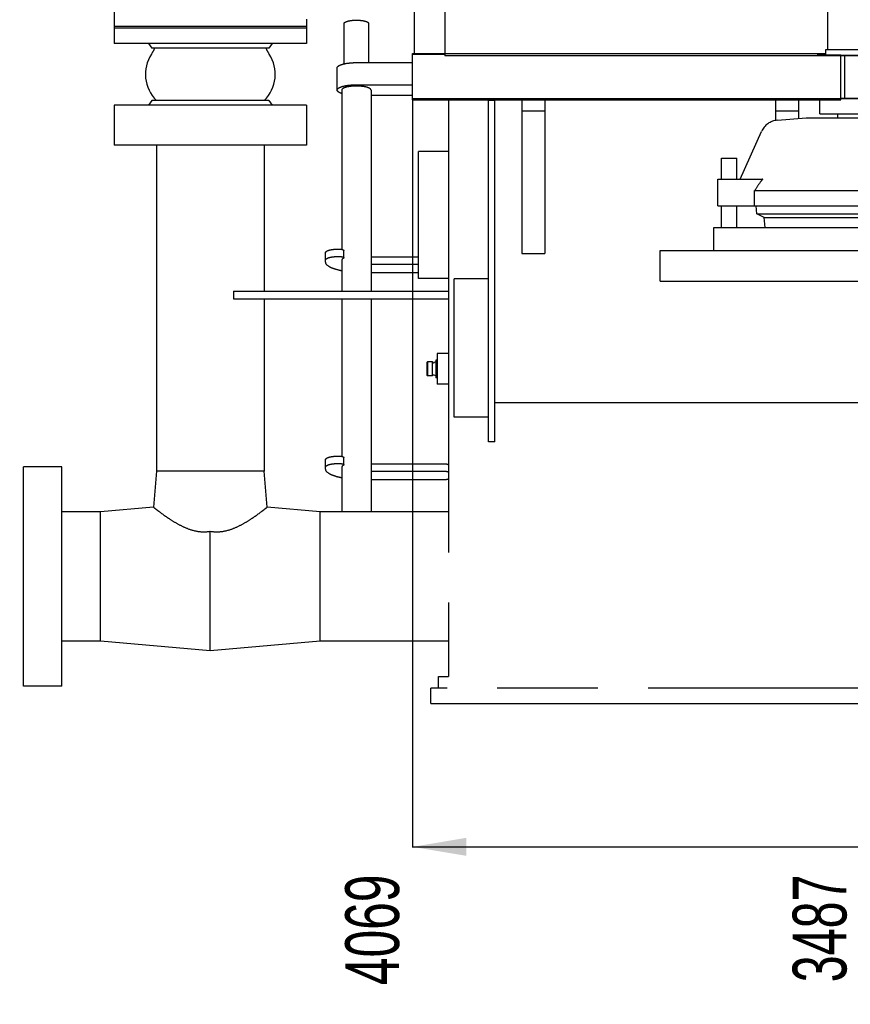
# Model space of a CAD drawing. Header units: millimetres. Extents: x 0 to 1189, y 0 to 841.
# Tile 56 of 77: x 604 to 658, y 511 to 575. Entities that reach past the tile are written whole.
import ezdxf
from ezdxf.enums import TextEntityAlignment as Align

# ---------------------------------------------------------------- set-up
doc = ezdxf.new("R2010")
doc.units = ezdxf.units.MM
doc.header["$LTSCALE"] = 65.395
doc.linetypes.add('PHANTOM', pattern=[0.8, 0.45, -0.05, 0.1, -0.05, 0.1, -0.05])
doc.layers.get('0').update_dxf_attribs({"linetype": 'CONTINUOUS'})
for name, color, linetype in [('1907_060000_TLKS_KGS_V_ABL6', 7, 'CONTINUOUS'), ('1907_061000_TLKS_KGS_V_ABL7', 7, 'CONTINUOUS'), ('1907_641000_07_SIMPLE1_T1_X_PBL9', 7, 'CONTINUOUS'), ('1907_641000_07_SIMPLE1_X_ABL8', 7, 'CONTINUOUS'), ('1937_000000_TLKS_MARKETING_ABL1', 7, 'CONTINUOUS'), ('1937_030000_TLKS_V_ABL2', 7, 'CONTINUOUS'), ('1937_100000_TLKS_V_ABL3', 7, 'CONTINUOUS'), ('1937_111000_12_SIMPLE1_D_ABL39', 7, 'CONTINUOUS'), ('1937_111000_12_SIMPLE1_T1_D_PBL40', 7, 'CONTINUOUS'), ('1937_122000_06_SIMPLE1_A_ABL37', 7, 'CONTINUOUS'), ('1937_122000_06_SIMPLE1_T1_A_PBL38', 7, 'CONTINUOUS'), ('1937_151200_02_SIMPLE1_T2_X_PBL24', 7, 'CONTINUOUS'), ('1937_151200_02_SIMPLE1_T3_X_PBL5', 7, 'CONTINUOUS'), ('1937_151200_02_SIMPLE1_X_ABL4', 7, 'CONTINUOUS'), ('1937_200000_TLKS_V_ABL34', 7, 'CONTINUOUS'), ('1937_252000_05_SIMPLE1_T1_X_PBL36', 7, 'CONTINUOUS'), ('1937_252000_05_SIMPLE1_X_ABL35', 7, 'CONTINUOUS'), ('new_view_1_VBL0', 7, 'CONTINUOUS')]:
    doc.layers.add(name, color=color, linetype=linetype)
doc.styles.get("Standard").update_dxf_attribs({"font": 'txt', "width": 0.6})
doc.dimstyles.new('DIMSTYLE_11', dxfattribs={"dimtxt": 3.5, "dimasz": 3.5, "dimexe": 1.8, "dimexo": 0, "dimgap": 0.875, "dimtad": 0, "dimtih": 1, "dimtoh": 1, "dimlfac": 20, "dimdsep": 46, "dimtxsty": 'Standard', "dimblk": '_FILLED', "dimblk1": '_FILLED', "dimblk2": '_FILLED', "dimcen": 0.09, "dimadec": 0, "dimazin": 0, "dimtp": 2, "dimtm": 2, "dimtfac": 1, "dimtofl": 0, "dimtmove": 0, "dimatfit": 3, "dimldrblk": '_FILLED', "dimfxl": 1, "dimtolj": 1, "dimarcsym": 0})

# ---------------------------------------------------------------- blocks, each defined once
blk = doc.blocks.new('*D40')
at = {"color": 2, "linetype": 'Continuous'}
blk.add_line((659, 555.981), (659, 521.027), dxfattribs=at)
at = {"color": 2, "linetype": 'Continuous', "width": 0.672619}
blk.add_text('3487', height=3.5, rotation=90, dxfattribs=at).set_placement((658.125, 519.277), align=Align.RIGHT)
blk = doc.blocks.new('_FILLED')
at = {"color": 0, "linetype": 'ByBlock'}
blk.add_solid([(0, 0), (-1, 0.167), (-1, -0.167)], dxfattribs=at)
blk = doc.blocks.new('*D41')
at = {"color": 2, "linetype": 'Continuous'}
blk.add_line((629.9, 569.65), (629.9, 521.027), dxfattribs=at)
at = {"color": 2, "linetype": 'Continuous', "width": 0.690476}
blk.add_text('4069', height=3.5, rotation=90, dxfattribs=at).set_placement((629.025, 519.277), align=Align.RIGHT)
blk = doc.blocks.new('1937_151200_02_SIMPLE1_T3_X_PBL5', base_point=(718.975, 552.61))
at = {"layer": '1937_151200_02_SIMPLE1_T3_X_PBL5', "color": 8, "linetype": 'PHANTOM'}
for p, q in [((610.498, 574.4), (610.498, 573.3)), ((623.002, 574.4), (610.498, 574.4)), ((623.002, 574.4), (623.002, 573.3)), ((625.45, 571.981), (625.45, 574.6)), ((627.05, 572.061), (627.05, 574.6)), ((623.002, 573.3), (610.498, 573.3)), ((612.725, 573.3), (612.95, 573)), ((620.55, 573), (612.95, 573)), ((620.775, 573.3), (620.55, 573)), ((629.9, 569.65), (629.9, 572.65)), ((629.9, 572.65), (656.793, 572.65)), ((656.25, 572.65), (656.25, 572.55)), ((657.75, 572.55), (656.25, 572.55)), ((657.75, 569.65), (657.75, 572.55)), ((625, 570.275), (625, 571.717)), ((626.25, 572.061), (629.9, 572.061)), ((626.25, 570.619), (629.9, 570.619)), ((625.3, 570.275), (625.3, 559.92)), ((627.2, 570.275), (627.2, 557.2)), ((629.9, 569.93), (627.2, 569.93)), ((610.498, 569.3), (610.498, 566.7)), ((623.002, 569.3), (610.498, 569.3)), ((612.95, 569.6), (612.725, 569.3)), ((620.55, 569.6), (612.95, 569.6)), ((620.55, 569.6), (620.775, 569.3)), ((623.002, 569.3), (623.002, 566.7)), ((629.9, 569.65), (657.75, 569.65)), ((632.25, 569.65), (632.25, 532.15)), ((637, 569.65), (637, 559.65)), ((638.5, 569.65), (638.5, 559.65)), ((653.5, 569.65), (653.5, 568.294)), ((655, 569.65), (655, 568.437)), ((638.5, 568.9), (637, 568.9)), ((655, 568.9), (653.5, 568.9)), ((623.002, 566.7), (610.498, 566.7)), ((613.258, 566.7), (613.258, 545.5)), ((620.242, 566.7), (620.242, 557.2)), ((630.3, 558.025), (630.3, 566.275)), ((632.25, 566.275), (630.3, 566.275)), ((624.25, 559.082), (624.25, 559.715)), ((625.05, 559.935), (625.128, 559.935)), ((625.05, 559.455), (625.128, 559.455)), ((625.427, 559.372), (625.427, 559.853)), ((637, 559.65), (638.5, 559.65)), ((625.3, 559.22), (625.3, 557.2)), ((627.2, 559.439), (630.3, 559.439)), ((627.2, 558.958), (630.3, 558.958)), ((630.3, 558.393), (627.2, 558.393)), ((632.25, 558.025), (630.3, 558.025)), ((618.25, 557.2), (618.25, 556.7)), ((618.25, 557.2), (632.25, 557.2)), ((618.25, 556.7), (632.25, 556.7)), ((620.242, 556.7), (620.242, 545.5)), ((625.3, 556.7), (625.3, 546.462)), ((627.2, 556.7), (627.2, 542.857)), ((631.5, 553.15), (631.5, 551.15)), ((632.25, 553.15), (631.5, 553.15)), ((630.871, 552.6), (630.825, 552.554)), ((630.825, 552.554), (630.825, 551.746)), ((630.871, 552.6), (630.871, 551.7)), ((631.175, 552.6), (630.871, 552.6)), ((631.249, 552.557), (631.175, 552.6)), ((631.175, 552.6), (631.175, 551.7)), ((631.425, 552.605), (631.302, 552.554)), ((631.425, 552.725), (631.425, 551.575)), ((631.5, 552.725), (631.425, 552.725)), ((630.871, 551.7), (630.825, 551.746)), ((631.175, 551.7), (630.871, 551.7)), ((631.249, 551.743), (631.175, 551.7)), ((631.425, 551.695), (631.302, 551.746)), ((631.5, 551.575), (631.425, 551.575)), ((632.25, 551.15), (631.5, 551.15)), ((624.25, 545.625), (624.25, 546.257)), ((625.05, 546.478), (625.128, 546.478)), ((625.427, 545.914), (625.427, 546.395)), ((604.6, 531.525), (604.6, 545.775)), ((607.1, 545.775), (604.6, 545.775)), ((607.1, 531.525), (607.1, 545.775)), ((613.258, 545.5), (613.053, 543.16)), ((620.242, 545.5), (613.258, 545.5)), ((620.447, 543.16), (620.242, 545.5)), ((625.05, 545.997), (625.128, 545.997)), ((625.3, 545.763), (625.3, 542.857)), ((627.2, 545.981), (631.95, 545.981)), ((627.2, 545.501), (631.95, 545.501)), ((631.95, 544.936), (627.2, 544.936)), ((609.6, 542.857), (607.1, 542.857)), ((613.053, 543.16), (609.6, 542.857)), ((609.6, 534.442), (609.6, 542.857)), ((623.9, 542.857), (620.447, 543.16)), ((623.9, 534.442), (623.9, 542.857)), ((632.25, 542.857), (623.9, 542.857)), ((616.75, 533.817), (616.75, 541.592)), ((609.6, 534.442), (607.1, 534.442)), ((616.75, 533.817), (609.6, 534.442)), ((623.9, 534.442), (616.75, 533.817)), ((632.25, 534.442), (623.9, 534.442)), ((631.6, 532.15), (632.25, 532.15)), ((631.6, 531.4), (631.6, 532.15)), ((607.1, 531.525), (604.6, 531.525)), ((831.6, 531.4), (631.1, 531.4)), ((631.1, 530.4), (631.1, 531.4)), ((631.1, 530.4), (831.6, 530.4))]:
    blk.add_line(p, q, dxfattribs=at)
for centre, radius, start, end in [((611.275, 573.742), 2, 325.85158, 338.22735), ((622.225, 573.742), 2, 201.77268, 214.14844), ((614.875, 571.3), 2.35, 145.85158, 226.33543), ((618.625, 571.3), 2.35, 313.6646, 34.14844), ((631.279, 552.609), 0.06, 240.02575, 292.58164), ((631.279, 551.691), 0.06, 67.41836, 119.97425)]:
    blk.add_arc(centre, radius, start, end, dxfattribs=at)
for points, knots in [([(625.45, 574.6), (625.45, 574.635), (625.505, 574.687), (625.59, 574.727), (625.735, 574.775), (625.957, 574.811), (626.25, 574.826), (626.543, 574.811), (626.765, 574.775), (626.91, 574.727), (626.995, 574.687), (627.05, 574.635), (627.05, 574.6)], [0, 0, 0, 0, 0.060313, 0.108521, 0.169348, 0.322299, 0.5, 0.677701, 0.830652, 0.891479, 0.939687, 1, 1, 1, 1]), ([(625, 571.717), (625, 571.771), (625.086, 571.852), (625.219, 571.915), (625.445, 571.989), (625.793, 572.045), (626.09, 572.061), (626.25, 572.061)], [0, 0, 0, 0, 0.120625, 0.217041, 0.338696, 0.644599, 1, 1, 1, 1]), ([(625, 570.275), (625, 570.329), (625.086, 570.41), (625.219, 570.473), (625.445, 570.547), (625.793, 570.604), (626.09, 570.619), (626.25, 570.619)], [0, 0, 0, 0, 0.120625, 0.217041, 0.338696, 0.644599, 1, 1, 1, 1]), ([(627.2, 570.275), (627.2, 570.316), (627.135, 570.378), (627.034, 570.425), (626.862, 570.482), (626.597, 570.525), (626.25, 570.543), (625.903, 570.525), (625.638, 570.482), (625.466, 570.425), (625.365, 570.378), (625.3, 570.316), (625.3, 570.275)], [0, 0, 0, 0, 0.060313, 0.108521, 0.169348, 0.322299, 0.5, 0.677701, 0.830652, 0.891479, 0.939687, 1, 1, 1, 1]), ([(625.3, 570.051), (625.256, 570.065), (625.178, 570.095), (625.067, 570.154), (625, 570.227), (625, 570.275)], [0, 0, 0, 0, 0.353152, 0.634213, 1, 1, 1, 1]), ([(624.25, 559.715), (624.25, 559.749), (624.305, 559.801), (624.39, 559.841), (624.535, 559.889), (624.757, 559.925), (624.948, 559.935), (625.05, 559.935)], [0, 0, 0, 0, 0.120625, 0.217041, 0.338696, 0.644599, 1, 1, 1, 1]), ([(624.25, 559.234), (624.25, 559.269), (624.305, 559.321), (624.39, 559.361), (624.535, 559.408), (624.757, 559.444), (624.948, 559.455), (625.05, 559.455)], [0, 0, 0, 0, 0.120625, 0.217041, 0.338696, 0.644599, 1, 1, 1, 1]), ([(625.128, 559.935), (625.199, 559.935), (625.296, 559.926), (625.396, 559.895), (625.427, 559.866), (625.427, 559.853)], [0, 0, 0, 0, 0.661263, 0.879138, 1, 1, 1, 1]), ([(625.128, 559.455), (625.199, 559.455), (625.296, 559.445), (625.396, 559.414), (625.427, 559.385), (625.427, 559.372)], [0, 0, 0, 0, 0.661263, 0.879138, 1, 1, 1, 1]), ([(625.298, 558.521), (625.15, 558.551), (624.882, 558.617), (624.517, 558.751), (624.25, 558.942), (624.25, 559.082)], [0, 0, 0, 0, 0.367308, 0.658713, 1, 1, 1, 1]), ([(625.397, 559.335), (625.382, 559.327), (625.34, 559.301), (625.3, 559.255), (625.3, 559.22)], [0, 0, 0, 0, 0.326438, 1, 1, 1, 1]), ([(625.427, 559.372), (625.427, 559.369), (625.424, 559.352), (625.408, 559.342), (625.397, 559.335)], [0, 0, 0, 0, 0.196021, 1, 1, 1, 1]), ([(624.25, 546.257), (624.25, 546.292), (624.305, 546.344), (624.39, 546.384), (624.535, 546.431), (624.757, 546.467), (624.948, 546.478), (625.05, 546.478)], [0, 0, 0, 0, 0.120625, 0.217041, 0.338696, 0.644599, 1, 1, 1, 1]), ([(625.128, 546.478), (625.199, 546.478), (625.296, 546.468), (625.396, 546.437), (625.427, 546.408), (625.427, 546.395)], [0, 0, 0, 0, 0.661263, 0.879138, 1, 1, 1, 1]), ([(624.25, 545.776), (624.25, 545.811), (624.305, 545.863), (624.39, 545.903), (624.535, 545.951), (624.757, 545.987), (624.948, 545.997), (625.05, 545.997)], [0, 0, 0, 0, 0.120625, 0.217041, 0.338696, 0.644599, 1, 1, 1, 1]), ([(625.298, 545.064), (625.15, 545.093), (624.882, 545.159), (624.517, 545.293), (624.25, 545.485), (624.25, 545.625)], [0, 0, 0, 0, 0.367308, 0.658713, 1, 1, 1, 1]), ([(625.128, 545.997), (625.199, 545.997), (625.296, 545.987), (625.396, 545.957), (625.427, 545.927), (625.427, 545.914)], [0, 0, 0, 0, 0.661263, 0.879138, 1, 1, 1, 1]), ([(625.397, 545.878), (625.382, 545.87), (625.34, 545.843), (625.3, 545.797), (625.3, 545.763)], [0, 0, 0, 0, 0.326438, 1, 1, 1, 1]), ([(625.427, 545.914), (625.427, 545.911), (625.424, 545.895), (625.408, 545.884), (625.397, 545.878)], [0, 0, 0, 0, 0.196021, 1, 1, 1, 1]), ([(631.95, 545.981), (632.021, 545.981), (632.118, 545.972), (632.218, 545.941), (632.25, 545.912), (632.25, 545.899)], [0, 0, 0, 0, 0.661264, 0.879139, 1, 1, 1, 1]), ([(631.95, 545.501), (632.021, 545.501), (632.118, 545.491), (632.218, 545.461), (632.25, 545.431), (632.25, 545.418)], [0, 0, 0, 0, 0.661264, 0.879139, 1, 1, 1, 1]), ([(632.25, 545.018), (632.25, 545.005), (632.218, 544.976), (632.118, 544.945), (632.021, 544.936), (631.95, 544.936)], [0, 0, 0, 0, 0.120861, 0.338736, 1, 1, 1, 1]), ([(613.053, 543.16), (613.149, 543.083), (613.498, 542.813), (614.024, 542.433), (614.667, 542.04), (615.28, 541.743), (615.988, 541.544), (616.498, 541.551), (616.75, 541.592)], [0, 0, 0, 0, 0.089398, 0.32074, 0.470746, 0.636463, 0.814413, 1, 1, 1, 1]), ([(616.75, 541.592), (617.002, 541.551), (617.512, 541.544), (618.22, 541.743), (618.833, 542.04), (619.476, 542.433), (620.002, 542.813), (620.351, 543.083), (620.447, 543.16)], [0, 0, 0, 0, 0.185587, 0.363537, 0.529253, 0.679259, 0.910602, 1, 1, 1, 1])]:
    blk.add_open_spline(points, degree=3, knots=knots, dxfattribs=at)
blk = doc.blocks.new('1937_151200_02_SIMPLE1_T2_X_PBL24', base_point=(659, 567.029))
at = {"layer": '1937_151200_02_SIMPLE1_T2_X_PBL24', "color": 8, "linetype": 'PHANTOM'}
for p, q in [((656.915, 572.909), (656.915, 576.208)), ((656.915, 576.208), (661.085, 576.208)), ((661.085, 572.909), (661.085, 576.208)), ((656.793, 572.55), (656.793, 572.909)), ((656.793, 572.909), (661.207, 572.909)), ((661.207, 572.55), (661.207, 572.909)), ((657.75, 572.55), (660.25, 572.55)), ((658.011, 569.75), (658.011, 572.55)), ((659.989, 569.75), (659.989, 572.55)), ((657.75, 569.75), (660.25, 569.75)), ((656.402, 568.731), (656.402, 569.65)), ((661.598, 568.731), (661.598, 569.65)), ((653.631, 568.317), (655.5, 568.481)), ((655.5, 568.481), (662.5, 568.481)), ((656.402, 568.731), (661.598, 568.731)), ((657.562, 568.481), (657.562, 568.731)), ((660.438, 568.481), (660.438, 568.731)), ((664.369, 568.317), (662.5, 568.481)), ((651.212, 564.492), (652.6, 567.584)), ((666.788, 564.492), (665.4, 567.584)), ((650, 565.851), (651, 565.851)), ((650, 564.492), (650, 565.851)), ((651, 564.492), (651, 565.851)), ((667, 565.851), (668, 565.851)), ((667, 564.492), (667, 565.851)), ((668, 564.492), (668, 565.851)), ((649.75, 564.492), (652.677, 564.492)), ((649.75, 562.742), (649.75, 564.492)), ((665.323, 564.492), (668.25, 564.492)), ((668.25, 562.742), (668.25, 564.492)), ((652.153, 563.742), (665.847, 563.742)), ((652.153, 562.742), (652.153, 563.742)), ((665.847, 562.742), (665.847, 563.742)), ((649.75, 562.742), (668.25, 562.742)), ((650, 561.351), (650, 562.742)), ((651, 561.351), (651, 562.742)), ((652.285, 562.226), (652.255, 562.742)), ((665.715, 562.226), (665.745, 562.742)), ((667, 561.351), (667, 562.742)), ((668, 561.351), (668, 562.742)), ((652.767, 561.981), (652.285, 562.226)), ((652.285, 562.226), (665.715, 562.226)), ((665.233, 561.981), (665.715, 562.226)), ((652.767, 561.981), (665.233, 561.981)), ((652.845, 561.351), (652.767, 561.981)), ((665.155, 561.351), (665.233, 561.981)), ((649.5, 561.351), (668.5, 561.351)), ((649.5, 559.851), (649.5, 561.351)), ((668.5, 559.851), (668.5, 561.351)), ((646, 559.851), (672, 559.851)), ((646, 557.851), (646, 559.851)), ((672, 557.851), (672, 559.851)), ((646, 557.851), (672, 557.851))]:
    blk.add_line(p, q, dxfattribs=at)
for centre, radius, start, end in [((659, 571.513), 5.137, 66.05884, 113.94116), ((653.74, 567.072), 1.25, 95, 155.81947), ((664.26, 567.072), 1.25, 24.18053, 85)]:
    blk.add_arc(centre, radius, start, end, dxfattribs=at)
for points, knots in [([(652.677, 564.492), (652.63, 564.433), (652.445, 564.19), (652.275, 563.936), (652.153, 563.742)], [0, 0, 0, 0, 0.247602, 1, 1, 1, 1]), ([(665.847, 563.742), (665.806, 563.807), (665.641, 564.063), (665.465, 564.313), (665.323, 564.492)], [0, 0, 0, 0, 0.252037, 1, 1, 1, 1])]:
    blk.add_open_spline(points, degree=3, knots=knots, dxfattribs=at)
blk = doc.blocks.new('1937_151200_02_SIMPLE1_X_ABL4', base_point=(718.975, 556.025))
at = {"layer": '1937_151200_02_SIMPLE1_T2_X_PBL24'}
blk.add_blockref('1937_151200_02_SIMPLE1_T2_X_PBL24', (659, 567.029), dxfattribs=at)
at = {"layer": '1937_151200_02_SIMPLE1_T3_X_PBL5'}
blk.add_blockref('1937_151200_02_SIMPLE1_T3_X_PBL5', (718.975, 552.61), dxfattribs=at)
blk = doc.blocks.new('1937_122000_06_SIMPLE1_T1_A_PBL38', base_point=(731.625, 560))
at = {"layer": '1937_122000_06_SIMPLE1_T1_A_PBL38', "color": 7, "linetype": 'Continuous'}
for p, q in [((629.9, 569.7), (629.9, 572.6)), ((629.9, 572.6), (632, 572.6)), ((833.35, 569.7), (629.9, 569.7)), ((635.25, 547.4), (635.25, 569.7)), ((634.85, 547.4), (634.85, 569.6)), ((635.25, 569.6), (634.85, 569.6)), ((632.6, 549), (632.6, 558)), ((634.85, 558), (632.6, 558)), ((830.05, 549.95), (635.25, 549.95)), ((634.85, 549), (632.6, 549)), ((635.25, 547.4), (634.85, 547.4))]:
    blk.add_line(p, q, dxfattribs=at)
blk = doc.blocks.new('1937_122000_06_SIMPLE1_A_ABL37', base_point=(731.625, 560))
at = {"layer": '1937_122000_06_SIMPLE1_T1_A_PBL38'}
blk.add_blockref('1937_122000_06_SIMPLE1_T1_A_PBL38', (731.625, 560), dxfattribs=at)
blk = doc.blocks.new('1937_111000_12_SIMPLE1_T1_D_PBL40', base_point=(736.235, 640.065))
at = {"layer": '1937_111000_12_SIMPLE1_T1_D_PBL40', "color": 7, "linetype": 'Continuous'}
for p in [(632, 607.25), (830.6, 572.5)]:
    blk.add_line(p, (632, 572.5), dxfattribs=at)
blk = doc.blocks.new('1937_111000_12_SIMPLE1_D_ABL39', base_point=(736.235, 640.065))
at = {"layer": '1937_111000_12_SIMPLE1_T1_D_PBL40'}
blk.add_blockref('1937_111000_12_SIMPLE1_T1_D_PBL40', (736.235, 640.065), dxfattribs=at)
blk = doc.blocks.new('1937_100000_TLKS_V_ABL3', base_point=(723.52, 621.515))
at = {"layer": '1937_111000_12_SIMPLE1_D_ABL39'}
blk.add_blockref('1937_111000_12_SIMPLE1_D_ABL39', (736.235, 640.065), dxfattribs=at)
at = {"layer": '1937_122000_06_SIMPLE1_A_ABL37'}
blk.add_blockref('1937_122000_06_SIMPLE1_A_ABL37', (731.625, 560), dxfattribs=at)
at = {"layer": '1937_151200_02_SIMPLE1_X_ABL4'}
blk.add_blockref('1937_151200_02_SIMPLE1_X_ABL4', (718.975, 556.025), dxfattribs=at)
blk = doc.blocks.new('1937_252000_05_SIMPLE1_T1_X_PBL36', base_point=(629.75, 590.444))
at = {"layer": '1937_252000_05_SIMPLE1_T1_X_PBL36', "color": 7, "linetype": 'Continuous'}
for p, q in [((630, 608.288), (630, 572.6)), ((629.5, 601.205), (629.5, 602.675)), ((629.5, 580.13), (629.5, 582.292)), ((630, 579.275), (629.775, 579.275))]:
    blk.add_line(p, q, dxfattribs=at)
blk = doc.blocks.new('1937_252000_05_SIMPLE1_X_ABL35', base_point=(629.75, 590.444))
at = {"layer": '1937_252000_05_SIMPLE1_T1_X_PBL36'}
blk.add_blockref('1937_252000_05_SIMPLE1_T1_X_PBL36', (629.75, 590.444), dxfattribs=at)
blk = doc.blocks.new('1937_200000_TLKS_V_ABL34', base_point=(718.633, 646.45))
at = {"layer": '1937_252000_05_SIMPLE1_X_ABL35'}
blk.add_blockref('1937_252000_05_SIMPLE1_X_ABL35', (629.75, 590.444), dxfattribs=at)
blk = doc.blocks.new('1937_030000_TLKS_V_ABL2', base_point=(745.133, 629.78))
at = {"layer": '1937_100000_TLKS_V_ABL3'}
blk.add_blockref('1937_100000_TLKS_V_ABL3', (723.52, 621.515), dxfattribs=at)
at = {"layer": '1937_200000_TLKS_V_ABL34'}
blk.add_blockref('1937_200000_TLKS_V_ABL34', (718.633, 646.45), dxfattribs=at)
blk = doc.blocks.new('1907_641000_07_SIMPLE1_T1_X_PBL9', base_point=(617.175, 584.667))
at = {"layer": '1907_641000_07_SIMPLE1_T1_X_PBL9', "color": 7, "linetype": 'Continuous'}
for p, q in [((621.875, 595.034), (624.85, 595.034)), ((624.85, 595.034), (624.85, 591.733)), ((605.6, 593.021), (605.6, 593.755)), ((607.025, 593.291), (605.6, 593.291)), ((607.034, 593.021), (605.6, 593.021)), ((611.625, 593.291), (610.025, 593.291)), ((624.775, 593.291), (621.875, 593.291)), ((624.775, 589.581), (624.775, 593.291)), ((624.908, 592.37), (628, 593.297)), ((604.35, 583.302), (604.35, 592.303)), ((624.775, 591.722), (628, 592.158)), ((624.85, 592.37), (628, 592.37)), ((605.6, 580.938), (605.6, 591.585)), ((607.207, 591.585), (605.6, 591.585)), ((624.775, 591.24), (628, 591.676)), ((611.625, 588.419), (611.625, 591.234)), ((621.875, 591.221), (611.625, 591.221)), ((621.875, 585.525), (621.875, 591.234)), ((624.85, 591.149), (624.775, 591.149)), ((624.85, 591.149), (624.85, 580.57)), ((621.875, 590.675), (611.625, 590.675)), ((628.9, 590.755), (628.9, 585.454)), ((607.901, 589.581), (605.6, 589.581)), ((624.775, 589.581), (621.875, 589.581)), ((624.85, 589.75), (628.9, 589.75)), ((624.85, 588.721), (627, 588.721)), ((627, 588.721), (627, 583.635)), ((604.525, 587.158), (604.525, 587.622)), ((604.525, 587.617), (605.597, 585.083)), ((621.875, 587.771), (624.85, 587.771)), ((628.9, 588.042), (630, 588.042)), ((604.525, 587.158), (605.597, 584.623)), ((605.597, 587.229), (605.597, 584.623)), ((608.725, 580.938), (608.725, 587.582)), ((621.875, 587.616), (611.956, 587.616)), ((621.875, 587.494), (612.006, 587.494)), ((608.725, 586.761), (605.6, 586.761)), ((608.725, 586.67), (605.6, 586.67)), ((627, 586.241), (628.9, 586.241)), ((624.775, 585.525), (621.875, 585.525)), ((624.775, 582.816), (624.775, 585.525)), ((628.9, 585.454), (627, 585.454)), ((628.9, 584.88), (627, 584.88)), ((628.9, 584.88), (628.9, 582.292)), ((624.85, 583.635), (627, 583.635)), ((628.9, 583.3), (626.423, 583.635)), ((608.725, 582.985), (605.6, 582.985)), ((610.795, 582.56), (608.725, 582.56)), ((621.875, 582.56), (614.04, 582.56)), ((621.875, 580.127), (621.875, 582.816)), ((624.775, 582.816), (621.875, 582.816)), ((608.725, 581.995), (605.6, 581.995)), ((610.896, 582.314), (608.725, 582.314)), ((621.875, 582.489), (614.069, 582.489)), ((628.9, 582.292), (630, 582.292)), ((621.875, 581.461), (614.514, 581.461)), ((608.725, 580.938), (605.6, 580.938)), ((611.625, 580.127), (611.625, 580.557)), ((611.827, 580.127), (611.625, 580.127)), ((621.875, 580.127), (615.546, 580.127)), ((620.9, 579.005), (620.9, 580.127)), ((621.875, 580.57), (624.85, 580.57)), ((612.203, 579.467), (611.25, 579.4)), ((611.25, 579.4), (611.25, 577.9)), ((612.6, 577.806), (611.25, 577.9)), ((612.6, 575.45), (612.6, 577.806)), ((620.9, 575.45), (620.9, 576.005)), ((610.5, 575.45), (610.5, 574.3)), ((622.3, 575.45), (610.5, 575.45)), ((623, 574.88), (623, 574.3)), ((623, 574.3), (610.5, 574.3))]:
    blk.add_line(p, q, dxfattribs=at)
for centre, radius, start, end in [((605.134, 588.185), 0.829, 222.74624, 222.9432), ((616.75, 578.635), 0.86, 90.02482, 104.31435), ((616.75, 578.65), 0.75, 46.29407, 93.71847)]:
    blk.add_arc(centre, radius, start, end, dxfattribs=at)
for points, knots in [([(605.6, 593.106), (605.439, 593.106), (605.13, 593.069), (604.723, 592.903), (604.43, 592.645), (604.35, 592.41), (604.35, 592.303)], [0, 0, 0, 0, 0.297416, 0.56961, 0.801496, 1, 1, 1, 1]), ([(604.35, 592.303), (604.35, 592.196), (604.43, 591.961), (604.723, 591.703), (605.13, 591.537), (605.439, 591.499), (605.6, 591.499)], [0, 0, 0, 0, 0.198504, 0.43039, 0.702584, 1, 1, 1, 1]), ([(604.527, 587.62), (604.649, 587.489), (605, 587.289), (605.389, 587.229), (605.597, 587.229)], [0, 0, 0, 0, 0.462731, 1, 1, 1, 1]), ([(604.35, 583.302), (604.35, 583.195), (604.43, 582.96), (604.723, 582.702), (605.13, 582.536), (605.439, 582.498), (605.6, 582.498)], [0, 0, 0, 0, 0.198504, 0.43039, 0.702584, 1, 1, 1, 1]), ([(617.44, 579.143), (617.363, 579.251), (617.152, 579.431), (616.883, 579.494), (616.75, 579.494)], [0, 0, 0, 0, 0.499093, 1, 1, 1, 1]), ([(612.6, 577.806), (612.6, 577.812), (612.609, 577.838), (612.617, 577.896), (612.635, 577.989), (612.653, 578.113), (612.671, 578.262), (612.688, 578.492), (612.69, 578.671), (612.686, 578.793)], [0, 0, 0, 0, 0.020402, 0.080451, 0.176934, 0.30507, 0.458915, 0.631488, 1, 1, 1, 1])]:
    blk.add_open_spline(points, degree=3, knots=knots, dxfattribs=at)
blk = doc.blocks.new('1907_641000_07_SIMPLE1_X_ABL8', base_point=(617.175, 584.667))
at = {"layer": '1907_641000_07_SIMPLE1_T1_X_PBL9'}
blk.add_blockref('1907_641000_07_SIMPLE1_T1_X_PBL9', (617.175, 584.667), dxfattribs=at)
blk = doc.blocks.new('1907_061000_TLKS_KGS_V_ABL7', base_point=(627.038, 634.775))
at = {"layer": '1907_641000_07_SIMPLE1_X_ABL8'}
blk.add_blockref('1907_641000_07_SIMPLE1_X_ABL8', (617.175, 584.667), dxfattribs=at)
blk = doc.blocks.new('1907_060000_TLKS_KGS_V_ABL6', base_point=(627.038, 634.775))
at = {"layer": '1907_061000_TLKS_KGS_V_ABL7'}
blk.add_blockref('1907_061000_TLKS_KGS_V_ABL7', (627.038, 634.775), dxfattribs=at)
blk = doc.blocks.new('1937_000000_TLKS_MARKETING_ABL1', base_point=(752.75, 629.987))
at = {"layer": '1907_060000_TLKS_KGS_V_ABL6'}
blk.add_blockref('1907_060000_TLKS_KGS_V_ABL6', (627.038, 634.775), dxfattribs=at)
at = {"layer": '1937_030000_TLKS_V_ABL2'}
blk.add_blockref('1937_030000_TLKS_V_ABL2', (745.133, 629.78), dxfattribs=at)
blk = doc.blocks.new('NEW_VIEW_1_VBL0', base_point=(752.75, 637.907))
at = {"layer": '1937_000000_TLKS_MARKETING_ABL1'}
blk.add_blockref('1937_000000_TLKS_MARKETING_ABL1', (752.75, 629.987), dxfattribs=at)

msp = doc.modelspace()

# ---------------------------------------------------------------- linework, layer by layer
at = {"color": 2, "linetype": 'Continuous'}
msp.add_line((629.9, 521.07651), (833.35, 521.07651), dxfattribs=at)
msp.add_solid([(629.9, 521.07651), (633.4, 521.66151), (633.4, 520.49151)], dxfattribs=at)

# ---------------------------------------------------------------- block references
at = {"layer": 'new_view_1_VBL0'}
msp.add_blockref('NEW_VIEW_1_VBL0', (752.75001, 637.90685), dxfattribs=at)

# ---------------------------------------------------------------- dimensions: what is measured, and where the dimension line sits
at = {"color": 2, "linetype": 'Continuous'}
for feature_location, offset, origin, picture, middle in [((629.9, 569.65), (0, -48.62349), (833.35, 569.65), '*D41', (627.275, 514.10983)), ((659, 555.9805), (0, -34.95399), (833.35, 555.9805), '*D40', (656.375, 514.23485))]:
    dim = msp.add_ordinate_dim(feature_location=feature_location, offset=offset, dtype=1, origin=origin, dimstyle='DIMSTYLE_11', override={"dimtad": 1, "dimtih": 0, "dimtoh": 0}, dxfattribs=at)
    dim.commit()
    dim.dimension.update_dxf_attribs({"geometry": picture, "text_midpoint": middle})

doc.saveas('drawing.dxf')
